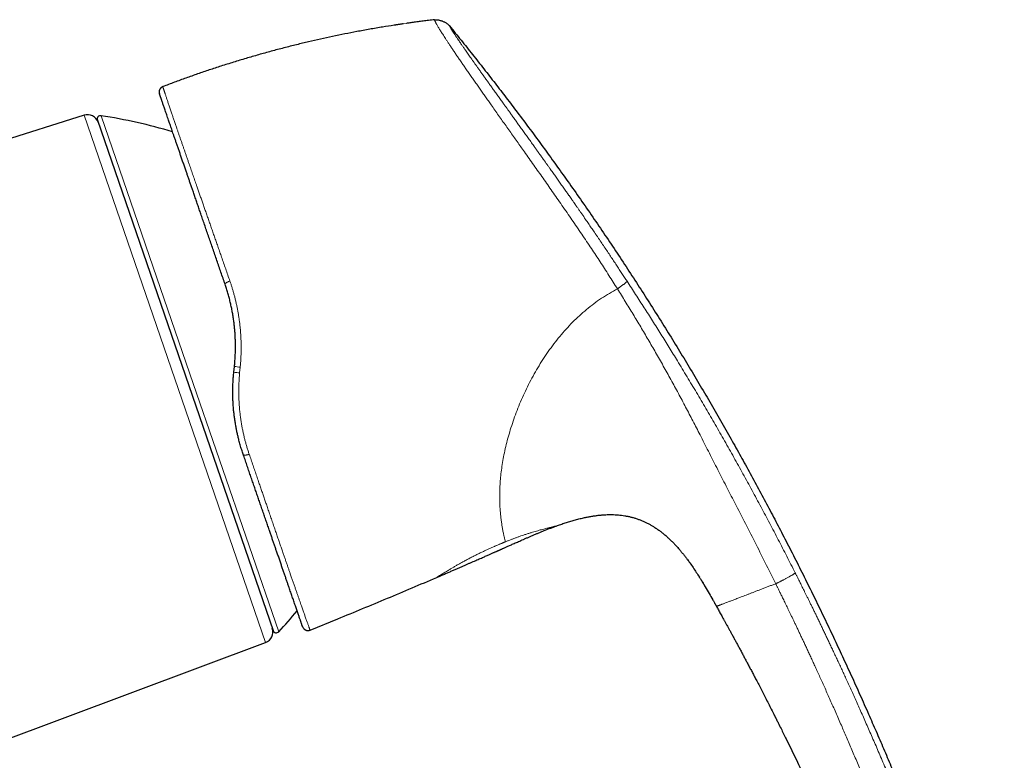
# Model space of a CAD drawing. Header units: millimetres. Extents: x 8 to 974, y 12 to 621.
# Tile 55 of 56: x 786 to 873, y 555 to 621. Entities that reach past the tile are written whole.
import ezdxf

# ---------------------------------------------------------------- set-up
doc = ezdxf.new("R2010")
doc.units = ezdxf.units.MM

msp = doc.modelspace()

# ---------------------------------------------------------------- linework, layer by layer
at = {"color": 7, "linetype": 'Continuous', "lineweight": 30}
for p, q in [((820.476, 620.735), (820.293, 620.708)), ((822.794, 621.034), (822.752, 621.029)), ((822.794, 621.031), (822.794, 621.03)), ((798.622, 615.085), (798.619, 615.083)), ((791.62, 612.544), (764.898, 604.118)), ((792.8, 612.107), (808.43, 566.714)), ((804.943, 589.693), (804.996, 590.198)), ((833.626, 576.005), (833.627, 576.006)), ((844.412, 574.117), (844.424, 574.104)), ((845.306, 573.013), (845.335, 572.974)), ((822.994, 571.434), (822.994, 571.434)), ((846.355, 571.468), (846.365, 571.452)), ((847.877, 568.868), (847.886, 568.853)), ((847.886, 568.854), (847.886, 568.853)), ((811.72, 566.75), (814.196, 567.757)), ((780.013, 555.265), (807.769, 565.643))]:
    msp.add_line(p, q, dxfattribs=at)
at = {"color": 8, "linetype": 'Continuous', "lineweight": 0}
for p, q in [((807.769, 565.643), (791.62, 612.544)), ((793.13, 612.501), (801.032, 589.554)), ((805.511, 590.135), (805.461, 589.621)), ((801.032, 589.554), (808.933, 566.606))]:
    msp.add_line(p, q, dxfattribs=at)
at = {"color": 8, "linetype": 'Continuous', "lineweight": 0, "flags": 128}
for points in [[(804.593, 597.794), (804.549, 597.779), (804.507, 597.762), (804.465, 597.745), (804.425, 597.727), (804.387, 597.709), (804.351, 597.69), (804.317, 597.671), (804.286, 597.653), (804.258, 597.634), (804.233, 597.616), (804.212, 597.598), (804.194, 597.581), (804.18, 597.564), (804.17, 597.549), (804.163, 597.534), (804.161, 597.521), (804.163, 597.509)], [(805.776, 582.381), (805.783, 582.368), (805.793, 582.355), (805.807, 582.344), (805.825, 582.335), (805.845, 582.327), (805.869, 582.321), (805.896, 582.317), (805.926, 582.314), (805.958, 582.314), (805.992, 582.315), (806.028, 582.317), (806.066, 582.322), (806.106, 582.328), (806.146, 582.336), (806.187, 582.346), (806.229, 582.357), (806.271, 582.37), (806.313, 582.384)]]:
    msp.add_lwpolyline(points, dxfattribs=at)
at = {"color": 7, "linetype": 'Continuous', "lineweight": 30}
for centre, radius, start, end in [((791.921, 611.59), 1, 19, 107.5), ((793.084, 612.205), 0.3, 81.09876, 199), ((785.394, 563.103), 50, 73.62529, 81.09876), ((772.424, 600.769), 50, 316.90124, 319.73336), ((807.419, 566.579), 1, 290.5, 19), ((808.714, 566.811), 0.3, 199, 316.90124)]:
    msp.add_arc(centre, radius, start, end, dxfattribs=at)
at = {"color": 8, "linetype": 'Continuous', "lineweight": 0}
for centre, radius, start, end in [((805.734, 593.495), 3.883, 258.25393, 265.97532), ((806.152, 597.492), 7.385, 260.99706, 265.01996)]:
    msp.add_arc(centre, radius, start, end, dxfattribs=at)
at = {"color": 7, "linetype": 'Continuous', "lineweight": 30}
for points, knots in [([(819.206, 620.547), (818.864, 620.494), (818.139, 620.381), (817.032, 620.191), (815.908, 619.986), (814.809, 619.772), (813.733, 619.551), (812.66, 619.318), (811.589, 619.073), (810.5, 618.811), (809.392, 618.532), (808.266, 618.234), (807.144, 617.922), (806.025, 617.598), (804.91, 617.261), (803.821, 616.917), (802.756, 616.568), (801.716, 616.215), (800.681, 615.85), (799.649, 615.474), (798.964, 615.215), (798.622, 615.085)], [0, 0, 0, 0, 0.048624, 0.103211, 0.157798, 0.209266, 0.260734, 0.312202, 0.36367, 0.415137, 0.469725, 0.524312, 0.578899, 0.633486, 0.688073, 0.74266, 0.794128, 0.845596, 0.897064, 0.948532, 1, 1, 1, 1]), ([(819.998, 620.665), (819.981, 620.663), (819.92, 620.654), (819.821, 620.639), (819.706, 620.623), (819.602, 620.607), (819.511, 620.594), (819.43, 620.582), (819.362, 620.571), (819.309, 620.564), (819.269, 620.558), (819.241, 620.553), (819.219, 620.55), (819.21, 620.549), (819.205, 620.548)], [0, 0, 0, 0, 0.059835, 0.202474, 0.333075, 0.451862, 0.559134, 0.655294, 0.740906, 0.816768, 0.867958, 0.91496, 0.958623, 1, 1, 1, 1]), ([(822.794, 621.034), (822.755, 621.029), (822.626, 621.014), (822.411, 620.989), (822.152, 620.957), (821.904, 620.926), (821.667, 620.896), (821.442, 620.866), (821.22, 620.837), (821.004, 620.808), (820.794, 620.779), (820.597, 620.752), (820.431, 620.729), (820.331, 620.715), (820.293, 620.709)], [0, 0, 0, 0, 0.046292, 0.153915, 0.257165, 0.356048, 0.450572, 0.540745, 0.626578, 0.715993, 0.800188, 0.879183, 0.953004, 1, 1, 1, 1]), ([(822.794, 621.031), (822.815, 621.033), (822.86, 621.038), (822.931, 621.041), (823.012, 621.037), (823.103, 621.026), (823.203, 621.007), (823.308, 620.981), (823.415, 620.948), (823.521, 620.909), (823.625, 620.863), (823.725, 620.812), (823.819, 620.758), (823.904, 620.702), (823.977, 620.647), (824.039, 620.593), (824.089, 620.542), (824.117, 620.507), (824.13, 620.491)], [0, 0, 0, 0, 0.042622, 0.089774, 0.144028, 0.205922, 0.274425, 0.347571, 0.423157, 0.499461, 0.575795, 0.651496, 0.724849, 0.793628, 0.855812, 0.910297, 0.957531, 1, 1, 1, 1]), ([(824.13, 620.491), (824.474, 620.068), (825.161, 619.222), (826.181, 617.947), (827.191, 616.668), (828.192, 615.384), (829.183, 614.097), (830.223, 612.728), (831.309, 611.277), (832.44, 609.743), (833.559, 608.203), (834.671, 606.646), (835.779, 605.073), (836.88, 603.483), (837.968, 601.887), (839.042, 600.285), (840.104, 598.676), (841.153, 597.062), (842.188, 595.441), (843.211, 593.814), (844.221, 592.181), (845.218, 590.542), (846.203, 588.897), (847.176, 587.246), (848.135, 585.588), (849.057, 583.971), (849.941, 582.395), (850.788, 580.859), (851.626, 579.319), (852.453, 577.773), (853.27, 576.222), (854.102, 574.621), (854.946, 572.968), (855.802, 571.262), (856.646, 569.551), (857.479, 567.833), (858.295, 566.12), (859.096, 564.411), (859.881, 562.707), (860.655, 560.997), (861.391, 559.342), (862.09, 557.744), (862.755, 556.202), (863.411, 554.656), (864.059, 553.105), (864.7, 551.55), (865.331, 549.99), (865.952, 548.426), (866.542, 546.911), (867.101, 545.446), (867.629, 544.032), (868.146, 542.614), (868.652, 541.192), (869.11, 539.868), (869.522, 538.642), (869.891, 537.516), (870.252, 536.388), (870.602, 535.257), (870.943, 534.123), (871.273, 532.987), (871.593, 531.847), (871.901, 530.706), (872.199, 529.561), (872.483, 528.421), (872.755, 527.285), (873.014, 526.153), (873.262, 525.018), (873.419, 524.26), (873.497, 523.881)], [0, 0, 0, 0, 0.0149538, 0.0298821, 0.0447859, 0.0596659, 0.074523, 0.0893581, 0.1068151, 0.124244, 0.1416461, 0.1590228, 0.1767293, 0.1944121, 0.2120726, 0.2297122, 0.2473323, 0.2649341, 0.2825191, 0.3000887, 0.317644, 0.3351865, 0.3527175, 0.3702381, 0.3877498, 0.4052537, 0.4212932, 0.4373282, 0.4533596, 0.4693884, 0.4854154, 0.5014416, 0.5188867, 0.536333, 0.5537815, 0.5712333, 0.5886895, 0.6058393, 0.6229953, 0.6401585, 0.6573298, 0.6726694, 0.6880176, 0.7033754, 0.7187436, 0.7341217, 0.7495082, 0.7649013, 0.7802997, 0.7940999, 0.8079014, 0.8217027, 0.8355023, 0.8492988, 0.8601361, 0.8709705, 0.8818016, 0.8926293, 0.9034534, 0.9142739, 0.9250908, 0.9359047, 0.9467162, 0.9575264, 0.9681431, 0.9787604, 0.989379, 1, 1, 1, 1]), ([(804.163, 597.509), (804.102, 597.687), (803.979, 598.043), (803.797, 598.571), (803.616, 599.097), (803.436, 599.62), (803.256, 600.141), (803.078, 600.659), (802.901, 601.172), (802.726, 601.682), (802.552, 602.186), (802.379, 602.687), (802.209, 603.18), (802.049, 603.645), (801.898, 604.084), (801.756, 604.495), (801.616, 604.901), (801.478, 605.301), (801.35, 605.673), (801.231, 606.019), (801.121, 606.34), (801.012, 606.654), (800.906, 606.961), (800.802, 607.263), (800.691, 607.586), (800.573, 607.928), (800.449, 608.288), (800.328, 608.64), (800.21, 608.982), (800.095, 609.316), (799.983, 609.641), (799.874, 609.956), (799.769, 610.262), (799.667, 610.558), (799.574, 610.829), (799.489, 611.075), (799.411, 611.3), (799.337, 611.516), (799.265, 611.724), (799.197, 611.923), (799.124, 612.133), (799.049, 612.35), (798.973, 612.573), (798.9, 612.784), (798.832, 612.982), (798.769, 613.164), (798.712, 613.331), (798.659, 613.484), (798.61, 613.625), (798.565, 613.755), (798.527, 613.868), (798.493, 613.965), (798.464, 614.048), (798.439, 614.123), (798.415, 614.191), (798.395, 614.25), (798.376, 614.306), (798.358, 614.357), (798.343, 614.4), (798.333, 614.431), (798.326, 614.45), (798.325, 614.452), (798.325, 614.453)], [0, 0, 0, 0, 0.018393, 0.036792, 0.05519, 0.073583, 0.092227, 0.110877, 0.129526, 0.14817, 0.166989, 0.185813, 0.204637, 0.223455, 0.239825, 0.2562, 0.272577, 0.288952, 0.305321, 0.319066, 0.332812, 0.346557, 0.360102, 0.373648, 0.387193, 0.404375, 0.421564, 0.438755, 0.455944, 0.473125, 0.490375, 0.507631, 0.52489, 0.542146, 0.559396, 0.5739, 0.588407, 0.602911, 0.617161, 0.631412, 0.645662, 0.663913, 0.682173, 0.700435, 0.718694, 0.736945, 0.754187, 0.771435, 0.788685, 0.805933, 0.823175, 0.83766, 0.852146, 0.866631, 0.880884, 0.895138, 0.909392, 0.927509, 0.945633, 0.963759, 0.981883, 1, 1, 1, 1]), ([(804.996, 590.198), (805.01, 590.34), (805.038, 590.624), (805.066, 591.052), (805.084, 591.481), (805.091, 591.912), (805.087, 592.344), (805.073, 592.765), (805.049, 593.175), (805.016, 593.574), (804.973, 593.972), (804.922, 594.369), (804.861, 594.765), (804.791, 595.157), (804.712, 595.545), (804.623, 595.935), (804.524, 596.329), (804.413, 596.728), (804.294, 597.121), (804.207, 597.38), (804.163, 597.509)], [0, 0, 0, 0, 0.057184, 0.114381, 0.171565, 0.229192, 0.286832, 0.34446, 0.398122, 0.451805, 0.505488, 0.559149, 0.613251, 0.667352, 0.720599, 0.773846, 0.830372, 0.886923, 0.943474, 1, 1, 1, 1]), ([(805.776, 582.381), (805.73, 582.519), (805.638, 582.793), (805.512, 583.213), (805.404, 583.603), (805.315, 583.963), (805.24, 584.291), (805.171, 584.622), (805.106, 584.97), (805.045, 585.335), (804.991, 585.716), (804.945, 586.1), (804.908, 586.487), (804.88, 586.877), (804.861, 587.268), (804.85, 587.657), (804.849, 588.053), (804.857, 588.457), (804.875, 588.869), (804.903, 589.282), (804.93, 589.556), (804.943, 589.693)], [0, 0, 0, 0, 0.060779, 0.121572, 0.182349, 0.22835, 0.274365, 0.320379, 0.36638, 0.418273, 0.470188, 0.522102, 0.573995, 0.62631, 0.678625, 0.730116, 0.781608, 0.836194, 0.890803, 0.945412, 1, 1, 1, 1]), ([(811.059, 567.05), (811.058, 567.051), (811.057, 567.053), (811.051, 567.072), (811.041, 567.101), (811.027, 567.143), (811.009, 567.192), (810.99, 567.249), (810.969, 567.31), (810.946, 567.378), (810.92, 567.453), (810.891, 567.536), (810.857, 567.634), (810.817, 567.75), (810.77, 567.887), (810.719, 568.036), (810.664, 568.196), (810.606, 568.364), (810.545, 568.54), (810.482, 568.723), (810.416, 568.916), (810.346, 569.119), (810.276, 569.32), (810.208, 569.518), (810.142, 569.711), (810.074, 569.909), (810.003, 570.113), (809.931, 570.322), (809.85, 570.556), (809.76, 570.818), (809.66, 571.11), (809.556, 571.411), (809.449, 571.721), (809.339, 572.04), (809.227, 572.367), (809.111, 572.701), (808.993, 573.045), (808.872, 573.397), (808.754, 573.737), (808.641, 574.066), (808.533, 574.38), (808.423, 574.698), (808.312, 575.02), (808.2, 575.345), (808.076, 575.706), (807.94, 576.102), (807.79, 576.537), (807.638, 576.979), (807.483, 577.428), (807.33, 577.872), (807.18, 578.308), (807.031, 578.738), (806.882, 579.173), (806.73, 579.613), (806.576, 580.06), (806.42, 580.514), (806.261, 580.974), (806.101, 581.438), (805.94, 581.907), (805.831, 582.223), (805.776, 582.381)], [0, 0, 0, 0, 0.017732, 0.035471, 0.053213, 0.070953, 0.088686, 0.103591, 0.118497, 0.133403, 0.148053, 0.162704, 0.177354, 0.196045, 0.214743, 0.233443, 0.252142, 0.270833, 0.288559, 0.306292, 0.324026, 0.341759, 0.359486, 0.374368, 0.389252, 0.404134, 0.418801, 0.433469, 0.448136, 0.466709, 0.485288, 0.50387, 0.52245, 0.541023, 0.559427, 0.577838, 0.596252, 0.614663, 0.633068, 0.648525, 0.663983, 0.67944, 0.694664, 0.709889, 0.725113, 0.744444, 0.763784, 0.783126, 0.802466, 0.821797, 0.839509, 0.857226, 0.874946, 0.892663, 0.910374, 0.928295, 0.946223, 0.964152, 0.982079, 1, 1, 1, 1]), ([(833.627, 576.006), (833.76, 576.053), (834.026, 576.148), (834.427, 576.281), (834.83, 576.408), (835.236, 576.527), (835.645, 576.635), (836.027, 576.727), (836.382, 576.802), (836.709, 576.863), (837.037, 576.915), (837.366, 576.957), (837.697, 576.99), (838.012, 577.01), (838.312, 577.02), (838.595, 577.02), (838.878, 577.01), (839.161, 576.991), (839.443, 576.961), (839.723, 576.921), (840.001, 576.869), (840.278, 576.807), (840.551, 576.733), (840.821, 576.648), (841.088, 576.551), (841.35, 576.445), (841.608, 576.327), (841.86, 576.199), (842.108, 576.061), (842.36, 575.908), (842.615, 575.739), (842.873, 575.554), (843.123, 575.36), (843.367, 575.156), (843.603, 574.945), (843.833, 574.727), (844.057, 574.502), (844.28, 574.266), (844.425, 574.101), (844.5, 574.016)], [0, 0, 0, 0, 0.035413, 0.070825, 0.106242, 0.141662, 0.177081, 0.212502, 0.240335, 0.268165, 0.295992, 0.323821, 0.351656, 0.379488, 0.403204, 0.426918, 0.450637, 0.474359, 0.49808, 0.521795, 0.545507, 0.569218, 0.592933, 0.616651, 0.640369, 0.664085, 0.687799, 0.711511, 0.735227, 0.758949, 0.785518, 0.812083, 0.838643, 0.865205, 0.891773, 0.918342, 0.944907, 0.971472, 1, 1, 1, 1]), ([(822.994, 571.434), (823.089, 571.474), (823.296, 571.563), (823.611, 571.699), (823.937, 571.839), (824.252, 571.975), (824.554, 572.105), (824.843, 572.231), (825.12, 572.35), (825.385, 572.466), (825.642, 572.577), (825.889, 572.685), (826.126, 572.788), (826.352, 572.887), (826.567, 572.981), (826.771, 573.071), (826.964, 573.155), (827.145, 573.235), (827.314, 573.31), (827.472, 573.38), (827.619, 573.445), (827.755, 573.505), (827.88, 573.56), (827.993, 573.61), (828.096, 573.656), (828.187, 573.697), (828.268, 573.732), (828.337, 573.763), (828.396, 573.789), (828.443, 573.81), (828.48, 573.827), (828.505, 573.838), (828.524, 573.846), (828.545, 573.856), (828.576, 573.869), (828.619, 573.888), (828.668, 573.91), (828.723, 573.935), (828.782, 573.961), (828.851, 573.992), (828.934, 574.029), (829.031, 574.072), (829.145, 574.123), (829.271, 574.179), (829.409, 574.24), (829.56, 574.307), (829.723, 574.38), (829.897, 574.457), (830.083, 574.539), (830.279, 574.626), (830.487, 574.718), (830.707, 574.815), (830.939, 574.916), (831.184, 575.022), (831.441, 575.132), (831.7, 575.243), (831.962, 575.353), (832.224, 575.462), (832.498, 575.573), (832.781, 575.686), (833.076, 575.801), (833.358, 575.908), (833.544, 575.975), (833.626, 576.005)], [0, 0, 0, 0, 0.0265973, 0.0583312, 0.0890136, 0.1186444, 0.1472237, 0.1742691, 0.2003003, 0.2253171, 0.2493197, 0.2727666, 0.2951574, 0.3164921, 0.3367707, 0.3559932, 0.3741596, 0.3912699, 0.4072359, 0.4221577, 0.4360353, 0.4488687, 0.460658, 0.4714029, 0.4811037, 0.4897602, 0.4973725, 0.5039404, 0.5094642, 0.5139436, 0.5173788, 0.5197697, 0.5211729, 0.5227311, 0.5257471, 0.5298355, 0.5349964, 0.5397137, 0.5453283, 0.5518401, 0.5592492, 0.5688155, 0.5795538, 0.591464, 0.6045462, 0.6188004, 0.6342264, 0.6508243, 0.6682272, 0.6867555, 0.706409, 0.7271878, 0.7490919, 0.7721211, 0.7962758, 0.821556, 0.8452163, 0.8697854, 0.8952645, 0.9216556, 0.9489616, 0.9771865, 1, 1, 1, 1]), ([(844.412, 574.117), (844.416, 574.113), (844.485, 574.037), (844.615, 573.885), (844.802, 573.662), (844.984, 573.435), (845.162, 573.206), (845.278, 573.051), (845.335, 572.974)], [0, 0, 0, 0, 0.011923, 0.20993, 0.408024, 0.605846, 0.803166, 1, 1, 1, 1]), ([(845.306, 573.013), (845.378, 572.914), (845.551, 572.68), (845.813, 572.302), (846.094, 571.88), (846.275, 571.595), (846.365, 571.452)], [0, 0, 0, 0, 0.19384, 0.462963, 0.732172, 1, 1, 1, 1]), ([(814.196, 567.757), (814.932, 568.057), (816.403, 568.658), (818.604, 569.573), (820.802, 570.496), (822.263, 571.121), (822.994, 571.434)], [0, 0, 0, 0, 0.25, 0.5, 0.75, 1, 1, 1, 1]), ([(846.355, 571.468), (846.373, 571.44), (846.408, 571.385), (846.46, 571.301), (846.508, 571.222), (846.552, 571.152), (846.589, 571.092), (846.622, 571.037), (846.652, 570.987), (846.679, 570.944), (846.704, 570.902), (846.728, 570.863), (846.75, 570.826), (846.769, 570.793), (846.788, 570.763), (846.806, 570.732), (846.825, 570.701), (846.845, 570.668), (846.864, 570.635), (846.884, 570.601), (846.904, 570.568), (846.926, 570.531), (846.947, 570.495), (846.968, 570.459), (846.988, 570.426), (847.008, 570.391), (847.03, 570.354), (847.051, 570.318), (847.068, 570.289), (847.08, 570.269), (847.088, 570.254), (847.095, 570.244), (847.1, 570.234), (847.103, 570.229), (847.103, 570.229), (847.103, 570.23)], [0, 0, 0, 0, 0.042629, 0.0855959, 0.1293186, 0.1615825, 0.1925326, 0.2219901, 0.2507039, 0.2794842, 0.3089058, 0.3455198, 0.3837695, 0.4235858, 0.4647027, 0.5067321, 0.5539485, 0.6010798, 0.6475146, 0.681584, 0.7148524, 0.7472917, 0.779013, 0.7999043, 0.8207398, 0.8416996, 0.8627816, 0.8832283, 0.9023349, 0.9159829, 0.9294997, 0.9432253, 0.9573924, 0.9874706, 1, 1, 1, 1]), ([(846.634, 571.017), (846.721, 570.873), (846.923, 570.539), (847.229, 570.014), (847.446, 569.633), (847.553, 569.445)], [0, 0, 0, 0, 0.277613, 0.642533, 1, 1, 1, 1]), ([(847.089, 570.254), (847.089, 570.254), (847.089, 570.253), (847.096, 570.241), (847.108, 570.22), (847.125, 570.192), (847.146, 570.156), (847.17, 570.113), (847.199, 570.065), (847.233, 570.004), (847.275, 569.931), (847.325, 569.846), (847.381, 569.748), (847.442, 569.64), (847.509, 569.522), (847.576, 569.404), (847.642, 569.288), (847.697, 569.189), (847.743, 569.108), (847.775, 569.051), (847.802, 569.004), (847.824, 568.964), (847.848, 568.921), (847.869, 568.884), (847.882, 568.861), (847.886, 568.853)], [0, 0, 0, 0, 0.03521, 0.071164, 0.105145, 0.138204, 0.171266, 0.205057, 0.240082, 0.276634, 0.327923, 0.382057, 0.438669, 0.509074, 0.581034, 0.653185, 0.724065, 0.792162, 0.832629, 0.871156, 0.895843, 0.920006, 0.944133, 0.981328, 1, 1, 1, 1]), ([(847.886, 568.853), (847.913, 568.805), (847.97, 568.704), (848.057, 568.547), (848.15, 568.38), (848.25, 568.202), (848.354, 568.015), (848.463, 567.818), (848.577, 567.612), (848.697, 567.395), (848.822, 567.167), (848.955, 566.926), (849.093, 566.673), (849.238, 566.409), (849.387, 566.134), (849.543, 565.849), (849.703, 565.552), (849.866, 565.251), (850.03, 564.946), (850.195, 564.638), (850.365, 564.319), (850.54, 563.992), (850.718, 563.656), (850.9, 563.313), (851.084, 562.962), (851.273, 562.602), (851.479, 562.208), (851.703, 561.779), (851.944, 561.313), (852.191, 560.834), (852.444, 560.341), (852.702, 559.834), (852.887, 559.468), (852.998, 559.248), (853.033, 559.178), (853.069, 559.108), (853.104, 559.038), (853.14, 558.968), (853.173, 558.901), (853.203, 558.842), (853.269, 558.711), (853.411, 558.428), (853.698, 557.852), (854.208, 556.822), (854.901, 555.403), (855.704, 553.727), (856.499, 552.037), (857.281, 550.342), (857.863, 549.053), (858.255, 548.176), (858.46, 547.713), (858.665, 547.249), (858.869, 546.785), (859.07, 546.324), (859.268, 545.87), (859.458, 545.431), (859.643, 545.001), (859.825, 544.574), (860.011, 544.137), (860.198, 543.695), (860.383, 543.257), (860.523, 542.922), (860.62, 542.689), (860.676, 542.554), (860.732, 542.42), (860.788, 542.285), (860.847, 542.145), (860.891, 542.037), (860.918, 541.974), (860.923, 541.961)], [0, 0, 0, 0, 0.005595, 0.011595, 0.018002, 0.024815, 0.032034, 0.03952, 0.047398, 0.055667, 0.064328, 0.07357, 0.08322, 0.093277, 0.103743, 0.114616, 0.125898, 0.137587, 0.148932, 0.160636, 0.1727, 0.185124, 0.197906, 0.210811, 0.224062, 0.23766, 0.251605, 0.268658, 0.286203, 0.304239, 0.322766, 0.341785, 0.361296, 0.363902, 0.366517, 0.369141, 0.371773, 0.374413, 0.377062, 0.379264, 0.380983, 0.391791, 0.41109, 0.445553, 0.507094, 0.569534, 0.631974, 0.694414, 0.756854, 0.773807, 0.790761, 0.807714, 0.824668, 0.841621, 0.858153, 0.874378, 0.889593, 0.905135, 0.921005, 0.937202, 0.953232, 0.968772, 0.973645, 0.978519, 0.983392, 0.988266, 0.993139, 0.998657, 1, 1, 1, 1])]:
    msp.add_open_spline(points, degree=3, knots=knots, dxfattribs=at)
at = {"color": 8, "linetype": 'Continuous', "lineweight": 0}
for points, knots in [([(820.293, 620.708), (819.972, 620.663), (819.609, 620.612), (819.247, 620.554), (819.206, 620.547)], [0, 0, 0, 0, 0.88423, 1, 1, 1, 1]), ([(822.794, 621.03), (822.795, 621.03), (822.795, 621.028), (822.8, 621.017), (822.809, 620.996), (822.822, 620.966), (822.839, 620.926), (822.863, 620.876), (822.891, 620.815), (822.927, 620.743), (822.972, 620.658), (823.026, 620.561), (823.093, 620.444), (823.168, 620.317), (823.249, 620.184), (823.332, 620.05), (823.425, 619.902), (823.528, 619.74), (823.643, 619.561), (823.771, 619.364), (823.911, 619.151), (824.062, 618.922), (824.226, 618.675), (824.402, 618.413), (824.59, 618.135), (824.788, 617.843), (824.996, 617.538), (825.209, 617.227), (825.427, 616.91), (825.649, 616.589), (825.879, 616.257), (826.117, 615.915), (826.361, 615.564), (826.606, 615.214), (826.85, 614.865), (827.093, 614.519), (827.339, 614.169), (827.589, 613.815), (827.865, 613.424), (828.168, 612.995), (828.498, 612.528), (828.83, 612.059), (829.163, 611.59), (829.493, 611.124), (829.82, 610.662), (830.145, 610.204), (830.469, 609.747), (830.823, 609.246), (831.209, 608.701), (831.625, 608.111), (832.04, 607.523), (832.454, 606.935), (832.867, 606.346), (833.278, 605.756), (833.702, 605.146), (834.139, 604.52), (834.586, 603.879), (835.028, 603.242), (835.466, 602.605), (835.901, 601.965), (836.334, 601.322), (836.882, 600.499), (837.544, 599.493), (838.315, 598.3), (838.821, 597.499), (839.075, 597.098)], [0, 0, 0, 0, 0.014113, 0.031322, 0.048469, 0.065585, 0.082728, 0.099958, 0.117329, 0.134862, 0.150437, 0.166167, 0.182071, 0.198118, 0.21079, 0.223488, 0.236189, 0.248894, 0.262051, 0.275277, 0.288602, 0.302008, 0.315458, 0.328917, 0.342357, 0.355754, 0.3691, 0.382425, 0.394873, 0.407358, 0.419882, 0.43242, 0.444941, 0.457416, 0.469109, 0.480732, 0.492306, 0.503847, 0.515374, 0.530046, 0.544706, 0.559298, 0.573761, 0.588061, 0.60197, 0.615773, 0.629495, 0.643144, 0.660767, 0.678277, 0.695691, 0.713061, 0.730441, 0.747849, 0.765177, 0.784329, 0.803199, 0.821924, 0.840614, 0.859341, 0.878093, 0.896842, 0.931186, 0.965523, 1, 1, 1, 1]), ([(824.13, 620.491), (824.131, 620.49), (824.131, 620.489), (824.134, 620.485), (824.137, 620.48), (824.14, 620.472), (824.145, 620.465), (824.149, 620.457), (824.152, 620.451), (824.154, 620.447), (824.155, 620.445), (824.157, 620.443), (824.158, 620.44), (824.162, 620.434), (824.168, 620.423), (824.178, 620.404), (824.192, 620.379), (824.21, 620.348), (824.226, 620.32), (824.237, 620.3), (824.244, 620.289), (824.251, 620.277), (824.258, 620.264), (824.267, 620.25), (824.275, 620.234), (824.285, 620.219), (824.299, 620.194), (824.32, 620.159), (824.35, 620.111), (824.381, 620.06), (824.416, 620.005), (824.454, 619.945), (824.497, 619.878), (824.547, 619.8), (824.604, 619.713), (824.668, 619.616), (824.737, 619.513), (824.81, 619.404), (824.876, 619.305), (824.933, 619.221), (824.979, 619.152), (825.027, 619.083), (825.076, 619.011), (825.126, 618.937), (825.178, 618.862), (825.238, 618.775), (825.306, 618.676), (825.384, 618.563), (825.466, 618.445), (825.559, 618.31), (825.666, 618.157), (825.788, 617.984), (825.914, 617.803), (826.046, 617.616), (826.182, 617.424), (826.322, 617.226), (826.472, 617.014), (826.633, 616.787), (826.807, 616.543), (826.987, 616.29), (827.174, 616.029), (827.364, 615.763), (827.557, 615.493), (827.759, 615.212), (827.971, 614.916), (828.196, 614.603), (828.427, 614.281), (828.664, 613.951), (828.846, 613.699), (828.97, 613.527), (829.033, 613.439), (829.096, 613.351), (829.16, 613.262), (829.225, 613.173), (829.289, 613.083), (829.393, 612.939), (829.535, 612.741), (829.731, 612.469), (829.942, 612.176), (830.168, 611.86), (830.404, 611.532), (830.65, 611.19), (830.905, 610.833), (831.166, 610.47), (831.43, 610.1), (831.628, 609.823), (831.758, 609.642), (831.818, 609.558), (831.878, 609.474), (831.938, 609.39), (831.999, 609.305), (832.059, 609.22), (832.12, 609.135), (832.224, 608.989), (832.373, 608.78), (832.548, 608.533), (832.706, 608.312), (832.847, 608.114), (832.987, 607.917), (833.124, 607.724), (833.293, 607.485), (833.496, 607.198), (833.739, 606.856), (833.986, 606.506), (834.238, 606.148), (834.418, 605.892), (834.526, 605.74), (834.558, 605.693), (834.592, 605.645), (834.626, 605.597), (834.661, 605.547), (834.697, 605.496), (834.733, 605.444), (834.798, 605.352), (834.894, 605.215), (835.002, 605.061), (835.096, 604.927), (835.152, 604.847), (835.184, 604.801), (835.192, 604.789), (835.196, 604.783), (835.201, 604.777), (835.206, 604.769), (835.211, 604.762), (835.217, 604.754), (835.232, 604.732), (835.259, 604.693), (835.301, 604.632), (835.351, 604.562), (835.407, 604.481), (835.47, 604.391), (835.54, 604.29), (835.614, 604.184), (835.691, 604.072), (835.751, 603.985), (835.796, 603.921), (835.823, 603.883), (835.85, 603.843), (835.875, 603.808), (836.006, 603.618), (836.213, 603.318), (836.497, 602.904), (836.748, 602.538), (836.935, 602.265), (837.059, 602.082), (837.122, 601.989), (837.186, 601.896), (837.253, 601.797), (837.395, 601.587), (837.614, 601.264), (837.902, 600.837), (838.185, 600.415), (838.46, 600.003), (838.727, 599.602), (838.985, 599.214), (839.234, 598.838), (839.473, 598.474), (839.705, 598.121), (839.857, 597.888), (839.932, 597.774)], [0, 0, 0, 0, 0.00973, 0.019171, 0.028322, 0.037184, 0.045758, 0.050896, 0.055925, 0.057483, 0.05903, 0.060567, 0.062092, 0.063734, 0.071754, 0.07966, 0.091421, 0.102921, 0.114163, 0.117426, 0.120666, 0.123885, 0.127312, 0.131016, 0.134685, 0.138319, 0.141916, 0.151097, 0.160041, 0.168751, 0.177231, 0.185483, 0.194267, 0.203427, 0.213394, 0.223251, 0.233005, 0.242663, 0.25223, 0.257435, 0.262611, 0.267758, 0.272879, 0.277973, 0.283043, 0.288089, 0.294992, 0.301856, 0.308738, 0.315729, 0.324792, 0.333847, 0.342902, 0.351964, 0.361042, 0.369949, 0.378879, 0.388919, 0.39901, 0.409164, 0.419391, 0.429701, 0.43977, 0.449719, 0.460741, 0.471855, 0.483074, 0.494406, 0.505864, 0.508802, 0.51175, 0.514707, 0.517673, 0.520649, 0.523635, 0.526631, 0.534922, 0.543292, 0.553364, 0.563557, 0.573875, 0.585075, 0.596429, 0.607941, 0.619618, 0.631463, 0.634088, 0.636719, 0.639357, 0.642, 0.64465, 0.647307, 0.64997, 0.65264, 0.661072, 0.669571, 0.675683, 0.681829, 0.688011, 0.694111, 0.699845, 0.710256, 0.72089, 0.731749, 0.742833, 0.754146, 0.755559, 0.757005, 0.758482, 0.759993, 0.761535, 0.76311, 0.764717, 0.766356, 0.771719, 0.777401, 0.780722, 0.784143, 0.784827, 0.78501, 0.785199, 0.785405, 0.785626, 0.785864, 0.786117, 0.786386, 0.787888, 0.789751, 0.791976, 0.794438, 0.797228, 0.800349, 0.803798, 0.807106, 0.810669, 0.811842, 0.81304, 0.814262, 0.81551, 0.816301, 0.831796, 0.843282, 0.854551, 0.865602, 0.868484, 0.87135, 0.874201, 0.877044, 0.880433, 0.893552, 0.906779, 0.919677, 0.932244, 0.944483, 0.956392, 0.967769, 0.978829, 0.989573, 1, 1, 1, 1]), ([(798.619, 615.083), (798.619, 615.083), (798.619, 615.083), (798.619, 615.081), (798.623, 615.069), (798.63, 615.049), (798.639, 615.021), (798.651, 614.986), (798.664, 614.946), (798.678, 614.904), (798.692, 614.861), (798.708, 614.815), (798.725, 614.763), (798.743, 614.708), (798.763, 614.649), (798.784, 614.585), (798.81, 614.508), (798.841, 614.415), (798.879, 614.303), (798.919, 614.182), (798.962, 614.052), (799.009, 613.913), (799.058, 613.768), (799.109, 613.617), (799.162, 613.461), (799.217, 613.297), (799.275, 613.124), (799.337, 612.944), (799.395, 612.771), (799.451, 612.609), (799.502, 612.457), (799.555, 612.301), (799.61, 612.142), (799.665, 611.98), (799.722, 611.814), (799.78, 611.644), (799.848, 611.446), (799.926, 611.218), (800.016, 610.956), (800.109, 610.686), (800.204, 610.408), (800.303, 610.122), (800.401, 609.839), (800.497, 609.559), (800.592, 609.285), (800.689, 609.004), (800.789, 608.717), (800.89, 608.425), (800.985, 608.151), (801.073, 607.898), (801.153, 607.667), (801.235, 607.433), (801.317, 607.197), (801.399, 606.959), (801.482, 606.72), (801.566, 606.479), (801.663, 606.201), (801.773, 605.886), (801.896, 605.532), (802.021, 605.173), (802.148, 604.809), (802.276, 604.44), (802.408, 604.062), (802.544, 603.673), (802.683, 603.274), (802.824, 602.871), (802.966, 602.463), (803.109, 602.051), (803.255, 601.634), (803.401, 601.213), (803.55, 600.788), (803.699, 600.359), (803.86, 599.897), (804.033, 599.4), (804.218, 598.869), (804.405, 598.334), (804.53, 597.974), (804.593, 597.794)], [0, 0, 0, 0, 0.000002, 0.01435, 0.028699, 0.043047, 0.057436, 0.071826, 0.086215, 0.097066, 0.107916, 0.118775, 0.129634, 0.140329, 0.151024, 0.161727, 0.172429, 0.187478, 0.202528, 0.217577, 0.232678, 0.24778, 0.262881, 0.277249, 0.291618, 0.305986, 0.320401, 0.334817, 0.349233, 0.360113, 0.370993, 0.381882, 0.392772, 0.403472, 0.414171, 0.42488, 0.435589, 0.450772, 0.465956, 0.481138, 0.49638, 0.511623, 0.526865, 0.54049, 0.554116, 0.567741, 0.581407, 0.595075, 0.608742, 0.619051, 0.62936, 0.639677, 0.649994, 0.660145, 0.670296, 0.680455, 0.690613, 0.704926, 0.719239, 0.733551, 0.74791, 0.762269, 0.776628, 0.791615, 0.806608, 0.821599, 0.836589, 0.851602, 0.866615, 0.881695, 0.896776, 0.91188, 0.926983, 0.945213, 0.963452, 0.981721, 1, 1, 1, 1]), ([(804.593, 597.794), (804.626, 597.698), (804.692, 597.505), (804.785, 597.213), (804.874, 596.918), (804.958, 596.62), (805.037, 596.32), (805.112, 596.017), (805.181, 595.711), (805.246, 595.402), (805.306, 595.088), (805.36, 594.771), (805.409, 594.452), (805.453, 594.132), (805.491, 593.809), (805.523, 593.484), (805.549, 593.159), (805.569, 592.83), (805.584, 592.497), (805.593, 592.161), (805.595, 591.825), (805.591, 591.487), (805.581, 591.15), (805.564, 590.811), (805.542, 590.473), (805.521, 590.247), (805.511, 590.135)], [0, 0, 0, 0, 0.040223, 0.080446, 0.120737, 0.161029, 0.201531, 0.242033, 0.282606, 0.32318, 0.364569, 0.405959, 0.447424, 0.48889, 0.530587, 0.572283, 0.614057, 0.655831, 0.698642, 0.741472, 0.784362, 0.827272, 0.870403, 0.913555, 0.956767, 1, 1, 1, 1]), ([(839.932, 597.774), (839.932, 597.772), (839.931, 597.767), (839.926, 597.758), (839.915, 597.745), (839.899, 597.727), (839.873, 597.702), (839.836, 597.669), (839.788, 597.628), (839.731, 597.581), (839.667, 597.53), (839.596, 597.474), (839.52, 597.417), (839.441, 597.357), (839.366, 597.303), (839.298, 597.253), (839.238, 597.211), (839.181, 597.171), (839.127, 597.134), (839.092, 597.11), (839.075, 597.098)], [0, 0, 0, 0, 0.035289, 0.072844, 0.11417, 0.159969, 0.210231, 0.278402, 0.350723, 0.425106, 0.499975, 0.574809, 0.649097, 0.721289, 0.789335, 0.839531, 0.885323, 0.92672, 0.964442, 1, 1, 1, 1]), ([(839.932, 597.774), (840.187, 597.383), (840.696, 596.602), (841.451, 595.426), (842.201, 594.247), (842.945, 593.065), (843.682, 591.88), (844.457, 590.62), (845.267, 589.284), (846.112, 587.871), (846.948, 586.453), (847.78, 585.02), (848.608, 583.574), (849.432, 582.113), (850.248, 580.647), (851.054, 579.175), (851.845, 577.706), (852.623, 576.24), (853.388, 574.779), (854.144, 573.313), (854.64, 572.331), (854.889, 571.841)], [0, 0, 0, 0, 0.046677, 0.093345, 0.140008, 0.186667, 0.233324, 0.279979, 0.334963, 0.389948, 0.444935, 0.499929, 0.555931, 0.61194, 0.667953, 0.723969, 0.779981, 0.834987, 0.889989, 0.944992, 1, 1, 1, 1]), ([(839.075, 597.098), (838.833, 596.969), (838.349, 596.71), (837.65, 596.267), (836.973, 595.787), (836.319, 595.269), (835.689, 594.717), (835.084, 594.133), (834.502, 593.519), (833.946, 592.878), (833.416, 592.212), (832.911, 591.523), (832.433, 590.813), (831.982, 590.085), (831.558, 589.342), (831.161, 588.586), (830.791, 587.822), (830.45, 587.052), (830.137, 586.281), (829.853, 585.511), (829.598, 584.747), (829.372, 583.991), (829.176, 583.249), (829.01, 582.523), (828.875, 581.818), (828.769, 581.138), (828.69, 580.484), (828.636, 579.859), (828.604, 579.264), (828.593, 578.701), (828.599, 578.173), (828.621, 577.679), (828.654, 577.219), (828.698, 576.795), (828.748, 576.404), (828.802, 576.048), (828.862, 575.698), (828.925, 575.364), (828.989, 575.058), (829.049, 574.797), (829.082, 574.663), (829.099, 574.596)], [0, 0, 0, 0, 0.025, 0.049997, 0.074995, 0.099998, 0.125003, 0.150008, 0.17501, 0.20001, 0.225007, 0.250003, 0.275, 0.3, 0.325001, 0.350003, 0.375005, 0.400001, 0.424997, 0.449996, 0.474997, 0.500001, 0.525003, 0.549997, 0.574988, 0.599983, 0.624987, 0.64999, 0.674991, 0.699991, 0.724989, 0.749988, 0.774991, 0.799994, 0.824995, 0.849996, 0.874994, 0.906236, 0.937485, 0.96874, 1, 1, 1, 1]), ([(853.156, 570.876), (852.847, 571.498), (852.229, 572.741), (851.289, 574.597), (850.343, 576.448), (849.46, 578.161), (848.646, 579.743), (847.903, 581.197), (847.165, 582.654), (846.462, 584.039), (845.789, 585.349), (845.147, 586.581), (844.495, 587.806), (843.831, 589.025), (843.156, 590.238), (842.483, 591.424), (841.812, 592.584), (841.144, 593.718), (840.465, 594.848), (839.776, 595.976), (839.309, 596.724), (839.075, 597.098)], [0, 0, 0, 0, 0.069893, 0.139698, 0.209425, 0.2791, 0.333864, 0.388697, 0.443625, 0.498626, 0.545327, 0.59202, 0.638662, 0.685257, 0.731879, 0.7786, 0.82275, 0.866968, 0.911231, 0.955561, 1, 1, 1, 1]), ([(805.461, 589.621), (805.449, 589.492), (805.426, 589.234), (805.402, 588.846), (805.387, 588.458), (805.38, 588.069), (805.383, 587.679), (805.394, 587.292), (805.413, 586.907), (805.442, 586.519), (805.48, 586.125), (805.527, 585.726), (805.584, 585.33), (805.647, 584.957), (805.713, 584.608), (805.781, 584.283), (805.855, 583.961), (805.935, 583.64), (806.02, 583.322), (806.112, 583.006), (806.209, 582.692), (806.278, 582.487), (806.313, 582.384)], [0, 0, 0, 0, 0.051777, 0.103553, 0.155481, 0.207409, 0.259627, 0.311886, 0.363342, 0.414836, 0.469204, 0.523571, 0.578124, 0.632676, 0.678328, 0.723981, 0.769739, 0.815498, 0.861572, 0.907646, 0.953823, 1, 1, 1, 1]), ([(806.313, 582.384), (806.37, 582.218), (806.483, 581.888), (806.65, 581.398), (806.817, 580.912), (806.981, 580.431), (807.135, 579.98), (807.279, 579.56), (807.413, 579.168), (807.545, 578.783), (807.675, 578.403), (807.803, 578.03), (807.941, 577.627), (808.088, 577.197), (808.245, 576.741), (808.399, 576.292), (808.551, 575.851), (808.697, 575.425), (808.838, 575.014), (808.975, 574.618), (809.109, 574.229), (809.24, 573.849), (809.361, 573.497), (809.474, 573.171), (809.578, 572.871), (809.679, 572.579), (809.777, 572.294), (809.873, 572.016), (809.976, 571.72), (810.084, 571.409), (810.197, 571.084), (810.306, 570.769), (810.412, 570.465), (810.513, 570.175), (810.609, 569.899), (810.7, 569.638), (810.788, 569.386), (810.872, 569.145), (810.949, 568.928), (811.017, 568.731), (811.08, 568.554), (811.139, 568.386), (811.195, 568.226), (811.248, 568.075), (811.303, 567.919), (811.359, 567.76), (811.415, 567.602), (811.467, 567.456), (811.514, 567.324), (811.554, 567.211), (811.588, 567.117), (811.616, 567.039), (811.64, 566.97), (811.661, 566.912), (811.679, 566.863), (811.694, 566.822), (811.705, 566.79), (811.713, 566.767), (811.719, 566.752), (811.719, 566.751), (811.72, 566.75)], [0, 0, 0, 0, 0.018357, 0.036721, 0.055087, 0.073451, 0.091808, 0.107233, 0.122659, 0.138083, 0.153256, 0.168431, 0.183604, 0.202927, 0.222258, 0.241591, 0.260922, 0.280245, 0.298593, 0.316947, 0.335304, 0.353658, 0.372006, 0.387414, 0.402824, 0.418232, 0.43341, 0.44859, 0.463768, 0.483036, 0.502311, 0.521588, 0.540863, 0.560131, 0.578694, 0.597264, 0.615836, 0.634405, 0.652968, 0.668563, 0.684159, 0.699754, 0.715106, 0.730459, 0.74581, 0.765357, 0.784912, 0.804469, 0.824024, 0.84357, 0.859784, 0.875997, 0.891446, 0.906898, 0.92235, 0.937798, 0.953347, 0.968899, 0.984451, 1, 1, 1, 1]), ([(829.099, 574.596), (829.185, 574.631), (829.358, 574.7), (829.615, 574.8), (829.869, 574.896), (830.121, 574.988), (830.368, 575.077), (830.611, 575.161), (830.864, 575.246), (831.124, 575.33), (831.388, 575.413), (831.64, 575.489), (831.879, 575.559), (832.106, 575.623), (832.32, 575.681), (832.52, 575.734), (832.706, 575.782), (832.876, 575.825), (833.03, 575.862), (833.168, 575.896), (833.288, 575.924), (833.392, 575.949), (833.477, 575.969), (833.544, 575.985), (833.592, 575.997), (833.622, 576.004), (833.626, 576.005), (833.627, 576.006)], [0, 0, 0, 0, 0.035651, 0.07119, 0.106724, 0.142488, 0.178251, 0.213869, 0.249436, 0.291931, 0.333931, 0.375583, 0.417036, 0.458444, 0.499958, 0.541443, 0.583152, 0.625252, 0.666777, 0.70846, 0.750472, 0.792098, 0.833695, 0.875451, 0.917132, 0.958581, 1, 1, 1, 1]), ([(828.512, 574.352), (828.473, 574.336), (828.403, 574.306), (828.308, 574.266), (828.219, 574.228), (828.113, 574.183), (827.984, 574.127), (827.799, 574.045), (827.575, 573.945), (827.297, 573.817), (827.006, 573.679), (826.705, 573.533), (826.396, 573.38), (826.081, 573.22), (825.765, 573.054), (825.46, 572.891), (825.168, 572.731), (824.89, 572.575), (824.628, 572.425), (824.383, 572.283), (824.155, 572.147), (823.945, 572.021), (823.754, 571.904), (823.583, 571.799), (823.431, 571.705), (823.3, 571.624), (823.191, 571.556), (823.117, 571.51), (823.068, 571.48), (823.037, 571.461), (823.019, 571.449), (823.008, 571.443), (823.003, 571.439), (823, 571.437), (822.997, 571.435), (822.995, 571.434), (822.994, 571.434)], [0, 0, 0, 0, 0.0134323, 0.024236, 0.0331037, 0.0444394, 0.0613688, 0.0781295, 0.1089994, 0.1402569, 0.1768372, 0.213586, 0.2506364, 0.2924125, 0.3341317, 0.3759755, 0.4180295, 0.4597709, 0.501383, 0.5430043, 0.5847135, 0.6267052, 0.6685112, 0.7102213, 0.7520209, 0.7941528, 0.8358598, 0.8773449, 0.9013321, 0.9246045, 0.9472377, 0.9581656, 0.9694866, 0.9783671, 0.9891846, 1, 1, 1, 1]), ([(829.099, 574.596), (829.068, 574.584), (829.011, 574.56), (828.932, 574.528), (828.864, 574.5), (828.805, 574.476), (828.746, 574.451), (828.679, 574.423), (828.599, 574.389), (828.542, 574.365), (828.512, 574.352)], [0, 0, 0, 0, 0.156563, 0.292077, 0.40655, 0.5, 0.593383, 0.707833, 0.843369, 1, 1, 1, 1]), ([(854.889, 571.841), (854.888, 571.839), (854.887, 571.836), (854.884, 571.831), (854.88, 571.824), (854.872, 571.814), (854.857, 571.8), (854.836, 571.783), (854.807, 571.762), (854.773, 571.739), (854.729, 571.71), (854.675, 571.676), (854.609, 571.635), (854.531, 571.59), (854.442, 571.538), (854.342, 571.481), (854.234, 571.422), (854.125, 571.363), (854.018, 571.306), (853.914, 571.252), (853.815, 571.2), (853.722, 571.153), (853.637, 571.11), (853.551, 571.066), (853.466, 571.024), (853.384, 570.984), (853.313, 570.95), (853.252, 570.921), (853.2, 570.896), (853.169, 570.882), (853.155, 570.875)], [0, 0, 0, 0, 0.015965, 0.035533, 0.058942, 0.086558, 0.118876, 0.156464, 0.188441, 0.223833, 0.262677, 0.304855, 0.350082, 0.39795, 0.448027, 0.500064, 0.551768, 0.600916, 0.647444, 0.691144, 0.73183, 0.769411, 0.803912, 0.835447, 0.87318, 0.906399, 0.935491, 0.960717, 0.982213, 1, 1, 1, 1]), ([(873.497, 523.881), (873.497, 523.881), (873.497, 523.881), (873.497, 523.881), (873.497, 523.881), (873.497, 523.881), (873.497, 523.881), (873.497, 523.881), (873.497, 523.881), (873.496, 523.882), (873.496, 523.883), (873.496, 523.884), (873.495, 523.886), (873.494, 523.889), (873.493, 523.892), (873.491, 523.897), (873.488, 523.903), (873.485, 523.911), (873.481, 523.921), (873.477, 523.933), (873.471, 523.948), (873.465, 523.965), (873.457, 523.985), (873.448, 524.009), (873.438, 524.037), (873.425, 524.069), (873.411, 524.106), (873.397, 524.145), (873.382, 524.185), (873.366, 524.225), (873.349, 524.27), (873.331, 524.321), (873.31, 524.375), (873.289, 524.434), (873.267, 524.496), (873.242, 524.566), (873.215, 524.642), (873.185, 524.727), (873.153, 524.821), (873.119, 524.922), (873.084, 525.029), (873.046, 525.143), (873.006, 525.267), (872.963, 525.403), (872.916, 525.55), (872.87, 525.698), (872.826, 525.843), (872.783, 525.983), (872.738, 526.131), (872.691, 526.287), (872.643, 526.451), (872.592, 526.622), (872.54, 526.801), (872.485, 526.988), (872.428, 527.187), (872.368, 527.396), (872.305, 527.619), (872.24, 527.852), (872.172, 528.095), (872.103, 528.344), (872.032, 528.598), (871.961, 528.857), (871.887, 529.122), (871.809, 529.406), (871.725, 529.708), (871.636, 530.031), (871.544, 530.36), (871.45, 530.695), (871.344, 531.071), (871.226, 531.489), (871.094, 531.949), (870.956, 532.427), (870.811, 532.924), (870.659, 533.439), (870.503, 533.963), (870.342, 534.495), (870.166, 535.068), (869.975, 535.684), (869.766, 536.343), (869.551, 537.012), (869.329, 537.692), (869.1, 538.381), (868.914, 538.932), (868.774, 539.342), (868.683, 539.61), (868.59, 539.879), (868.496, 540.149), (868.402, 540.42), (868.309, 540.686), (868.165, 541.094), (867.971, 541.641), (867.71, 542.366), (867.436, 543.117), (867.149, 543.893), (866.863, 544.657), (866.578, 545.41), (866.294, 546.151), (866.012, 546.88), (865.721, 547.626), (865.421, 548.386), (865.112, 549.161), (864.806, 549.922), (864.503, 550.669), (864.205, 551.398), (863.912, 552.11), (863.623, 552.804), (863.338, 553.485), (863.055, 554.158), (862.774, 554.822), (862.494, 555.477), (862.218, 556.12), (861.947, 556.749), (861.679, 557.364), (861.415, 557.967), (861.156, 558.557), (860.901, 559.134), (860.65, 559.697), (860.404, 560.248), (860.162, 560.786), (859.924, 561.311), (859.692, 561.823), (859.47, 562.309), (859.258, 562.769), (859.057, 563.205), (858.861, 563.63), (858.668, 564.044), (858.479, 564.448), (858.293, 564.846), (858.108, 565.238), (857.925, 565.624), (857.748, 565.999), (857.575, 566.363), (857.406, 566.715), (857.243, 567.055), (857.08, 567.395), (856.916, 567.733), (856.754, 568.068), (856.598, 568.39), (856.448, 568.698), (856.304, 568.992), (856.166, 569.273), (856.035, 569.54), (855.91, 569.793), (855.791, 570.033), (855.68, 570.258), (855.575, 570.468), (855.478, 570.665), (855.386, 570.848), (855.302, 571.017), (855.224, 571.172), (855.153, 571.314), (855.088, 571.444), (855.029, 571.561), (854.977, 571.665), (854.931, 571.757), (854.902, 571.814), (854.889, 571.841)], [0, 0, 0, 0, 0.000164, 0.000398, 0.000701, 0.001073, 0.001676, 0.002403, 0.003253, 0.004436, 0.005795, 0.007333, 0.009047, 0.010939, 0.013269, 0.015822, 0.018597, 0.021595, 0.024815, 0.028194, 0.031786, 0.035593, 0.039612, 0.043922, 0.048452, 0.0532, 0.058164, 0.063343, 0.067563, 0.071915, 0.076403, 0.081027, 0.085791, 0.090246, 0.094823, 0.099525, 0.104351, 0.109296, 0.114355, 0.119523, 0.124354, 0.12927, 0.134277, 0.13938, 0.144586, 0.149905, 0.154041, 0.158233, 0.162478, 0.166768, 0.171101, 0.175401, 0.179744, 0.184135, 0.18858, 0.193172, 0.197849, 0.202618, 0.207445, 0.21231, 0.217126, 0.221985, 0.226891, 0.231853, 0.237583, 0.243393, 0.249283, 0.255253, 0.261295, 0.269307, 0.277416, 0.285625, 0.294541, 0.303589, 0.312775, 0.322098, 0.331557, 0.342967, 0.354565, 0.366353, 0.378333, 0.390503, 0.402865, 0.407577, 0.412316, 0.417083, 0.421876, 0.426697, 0.431494, 0.436039, 0.448444, 0.460709, 0.474758, 0.488618, 0.502289, 0.515771, 0.529063, 0.542165, 0.555077, 0.569283, 0.583254, 0.596992, 0.610497, 0.62377, 0.636582, 0.64917, 0.661537, 0.673683, 0.685848, 0.697783, 0.709489, 0.720966, 0.732214, 0.743233, 0.754024, 0.764587, 0.774922, 0.785029, 0.794907, 0.804558, 0.81398, 0.823174, 0.831401, 0.839437, 0.847282, 0.854934, 0.862395, 0.869664, 0.87703, 0.884188, 0.891138, 0.897881, 0.904416, 0.910743, 0.916862, 0.923354, 0.929594, 0.935584, 0.941321, 0.946808, 0.952044, 0.957028, 0.961761, 0.966242, 0.970473, 0.974383, 0.978051, 0.981477, 0.98466, 0.987555, 0.990216, 0.992642, 0.994834, 0.99679, 0.998513, 1, 1, 1, 1]), ([(847.886, 568.854), (847.888, 568.854), (847.891, 568.856), (847.91, 568.863), (847.94, 568.874), (847.984, 568.891), (848.042, 568.913), (848.109, 568.939), (848.179, 568.966), (848.249, 568.993), (848.328, 569.023), (848.417, 569.057), (848.519, 569.096), (848.634, 569.14), (848.754, 569.186), (848.877, 569.233), (849, 569.281), (849.134, 569.332), (849.279, 569.388), (849.435, 569.448), (849.604, 569.512), (849.784, 569.582), (849.977, 569.656), (850.183, 569.735), (850.403, 569.819), (850.636, 569.908), (850.88, 570.002), (851.136, 570.1), (851.401, 570.202), (851.676, 570.308), (851.959, 570.416), (852.249, 570.528), (852.546, 570.642), (852.848, 570.757), (853.053, 570.836), (853.156, 570.876)], [0, 0, 0, 0, 0.046669, 0.0933414, 0.1400114, 0.1866759, 0.2333392, 0.280006, 0.3114364, 0.3428679, 0.3742973, 0.4057247, 0.4371546, 0.468583, 0.50001, 0.5250123, 0.5500137, 0.5750122, 0.6000119, 0.6250154, 0.6500162, 0.6750127, 0.700011, 0.7250102, 0.7500078, 0.7750074, 0.8000064, 0.8250054, 0.8500052, 0.8750031, 0.8999978, 0.9249961, 0.9499996, 0.9750021, 1, 1, 1, 1]), ([(853.155, 570.875), (853.168, 570.849), (853.196, 570.793), (853.239, 570.704), (853.289, 570.605), (853.343, 570.495), (853.402, 570.374), (853.467, 570.242), (853.537, 570.1), (853.612, 569.947), (853.692, 569.784), (853.777, 569.61), (853.867, 569.425), (853.963, 569.229), (854.063, 569.023), (854.168, 568.806), (854.278, 568.578), (854.394, 568.339), (854.514, 568.089), (854.64, 567.828), (854.77, 567.555), (854.905, 567.272), (855.044, 566.98), (855.187, 566.679), (855.333, 566.369), (855.484, 566.049), (855.641, 565.715), (855.803, 565.369), (855.971, 565.009), (856.144, 564.638), (856.321, 564.256), (856.502, 563.862), (856.688, 563.458), (856.885, 563.025), (857.096, 562.563), (857.318, 562.071), (857.546, 561.566), (857.779, 561.045), (858.016, 560.515), (858.256, 559.973), (858.499, 559.421), (858.747, 558.855), (858.991, 558.296), (859.229, 557.747), (859.462, 557.206), (859.698, 556.655), (859.938, 556.092), (860.181, 555.518), (860.427, 554.934), (860.677, 554.338), (860.93, 553.73), (861.186, 553.112), (861.445, 552.482), (861.707, 551.841), (861.971, 551.189), (862.239, 550.525), (862.509, 549.85), (862.782, 549.163), (863.061, 548.454), (863.347, 547.72), (863.64, 546.963), (863.934, 546.193), (864.23, 545.41), (864.528, 544.613), (864.745, 544.025), (864.882, 543.651), (864.939, 543.495), (864.995, 543.34), (865.052, 543.185), (865.108, 543.03), (865.232, 542.687), (865.413, 542.183), (865.648, 541.521), (865.882, 540.852), (866.124, 540.152), (866.372, 539.422), (866.619, 538.685), (866.863, 537.941), (867.105, 537.191), (867.338, 536.454), (867.564, 535.728), (867.77, 535.051), (867.958, 534.423), (868.128, 533.84), (868.292, 533.263), (868.452, 532.691), (868.606, 532.125), (868.745, 531.602), (868.869, 531.125), (868.981, 530.691), (869.09, 530.261), (869.197, 529.835), (869.301, 529.414), (869.398, 529.015), (869.489, 528.64), (869.573, 528.288), (869.656, 527.941), (869.731, 527.624), (869.801, 527.335), (869.864, 527.074), (869.927, 526.818), (869.99, 526.565), (870.053, 526.32), (870.115, 526.083), (870.177, 525.858), (870.239, 525.644), (870.299, 525.442), (870.358, 525.249), (870.416, 525.067), (870.473, 524.893), (870.535, 524.711), (870.6, 524.523), (870.669, 524.333), (870.737, 524.155), (870.802, 523.989), (870.865, 523.835), (870.925, 523.692), (870.986, 523.555), (871.047, 523.425), (871.107, 523.301), (871.166, 523.189), (871.222, 523.085), (871.276, 522.991), (871.327, 522.905), (871.376, 522.826), (871.427, 522.749), (871.478, 522.674), (871.53, 522.603), (871.578, 522.54), (871.623, 522.484), (871.665, 522.432), (871.706, 522.384), (871.743, 522.34), (871.777, 522.301), (871.807, 522.267), (871.834, 522.237), (871.858, 522.211), (871.878, 522.188), (871.896, 522.169), (871.912, 522.152), (871.925, 522.138), (871.937, 522.126), (871.946, 522.116), (871.954, 522.108), (871.96, 522.101), (871.965, 522.096), (871.969, 522.092), (871.972, 522.089), (871.974, 522.087), (871.976, 522.085), (871.977, 522.084), (871.978, 522.083), (871.978, 522.083), (871.978, 522.082), (871.978, 522.082), (871.978, 522.082), (871.978, 522.082)], [0, 0, 0, 0, 0.001432, 0.003059, 0.00488, 0.006896, 0.009106, 0.011511, 0.01411, 0.016904, 0.019892, 0.023075, 0.026452, 0.030023, 0.033789, 0.037749, 0.041904, 0.046253, 0.050813, 0.055568, 0.06052, 0.065667, 0.07101, 0.076448, 0.082075, 0.087891, 0.093895, 0.100217, 0.106736, 0.113451, 0.120363, 0.127471, 0.134776, 0.142278, 0.150895, 0.159757, 0.168865, 0.178219, 0.187819, 0.197487, 0.207392, 0.217535, 0.227915, 0.237383, 0.247041, 0.256889, 0.266926, 0.277152, 0.287569, 0.298175, 0.308971, 0.319957, 0.331133, 0.342499, 0.354056, 0.365802, 0.37774, 0.389867, 0.402185, 0.415295, 0.428616, 0.44215, 0.455898, 0.469859, 0.484033, 0.486764, 0.489487, 0.492203, 0.49491, 0.49761, 0.500302, 0.512889, 0.523981, 0.534933, 0.547794, 0.560461, 0.572939, 0.586098, 0.599037, 0.611755, 0.624248, 0.636533, 0.646628, 0.656607, 0.666483, 0.676266, 0.685967, 0.695593, 0.703104, 0.710568, 0.717987, 0.725363, 0.732701, 0.740006, 0.74632, 0.752613, 0.758892, 0.765167, 0.770105, 0.775058, 0.780036, 0.785032, 0.790081, 0.795047, 0.799918, 0.804692, 0.809385, 0.813928, 0.818415, 0.822845, 0.827219, 0.832816, 0.838314, 0.843707, 0.848988, 0.85416, 0.859227, 0.864194, 0.869536, 0.874766, 0.879884, 0.884883, 0.889758, 0.894506, 0.899122, 0.903603, 0.909049, 0.914299, 0.919364, 0.924255, 0.928978, 0.934061, 0.938951, 0.943652, 0.948165, 0.952489, 0.956626, 0.960575, 0.964336, 0.967973, 0.971416, 0.974665, 0.977719, 0.980579, 0.983198, 0.985629, 0.987873, 0.989928, 0.992036, 0.993901, 0.995524, 0.996904, 0.998041, 0.998936, 0.999589, 1, 1, 1, 1])]:
    msp.add_open_spline(points, degree=3, knots=knots, dxfattribs=at)
at = {"color": 7, "linetype": 'Continuous', "lineweight": 30}
for points in [[(798.619, 615.083), (798.599, 615.075), (798.56, 615.058), (798.505, 615.024), (798.456, 614.983), (798.412, 614.936), (798.374, 614.885), (798.343, 614.828), (798.32, 614.769), (798.304, 614.706), (798.297, 614.643), (798.298, 614.578), (798.306, 614.515), (798.319, 614.474), (798.325, 614.453)], [(811.059, 567.05), (811.065, 567.034), (811.076, 567.002), (811.1, 566.958), (811.128, 566.915), (811.161, 566.876), (811.197, 566.84), (811.236, 566.808), (811.279, 566.78), (811.324, 566.757), (811.371, 566.738), (811.42, 566.724), (811.471, 566.716), (811.521, 566.712), (811.572, 566.714), (811.622, 566.72), (811.672, 566.732), (811.704, 566.744), (811.72, 566.75)]]:
    msp.add_open_spline(points, degree=3, dxfattribs=at)

doc.saveas('drawing.dxf')
